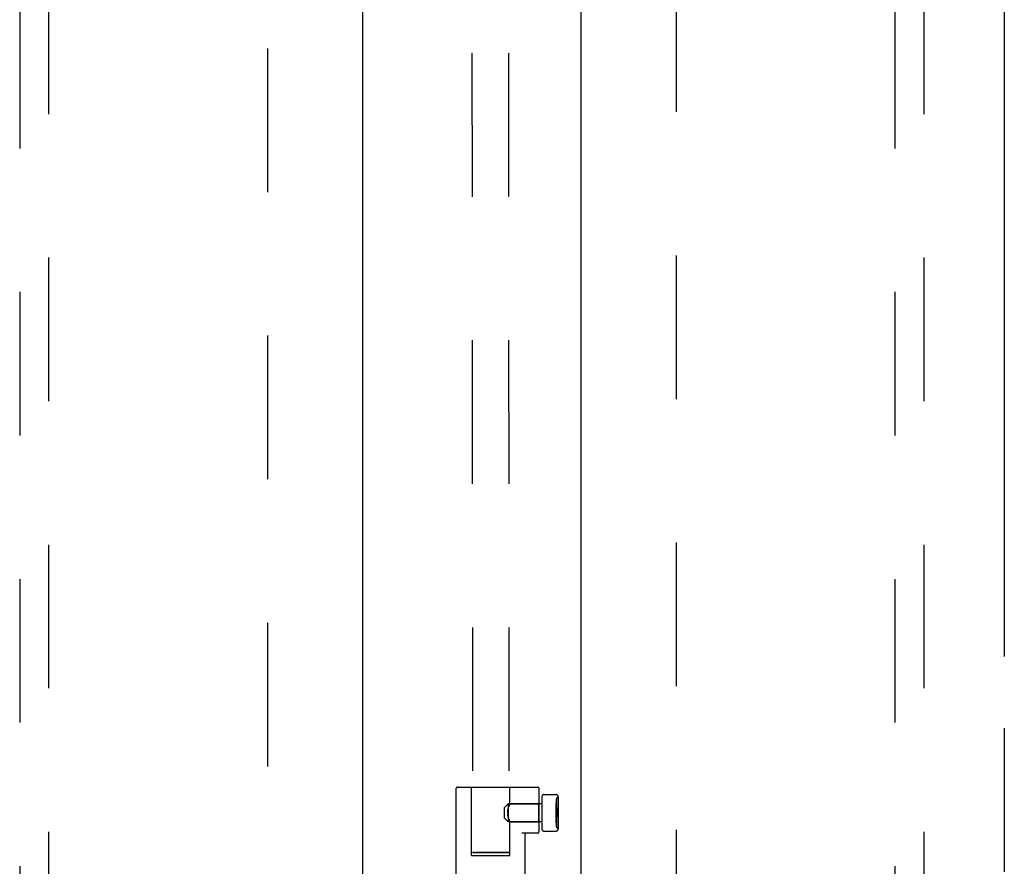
# Model space of a CAD drawing. Header units: inches. Extents: x 0 to 224, y 0 to 145.
# Tile 15 of 125: x 62.7 to 71.14, y 55.36 to 62.61. Entities that reach past the tile are written whole.
import ezdxf

# ---------------------------------------------------------------- set-up
doc = ezdxf.new("R2010")
doc.units = ezdxf.units.IN
doc.header["$LTSCALE"] = 12.302632
doc.header["$MEASUREMENT"] = 0
doc.linetypes.add('HIDDEN', pattern=[0.2, 0.1, -0.1])
doc.linetypes.add('PHANTOM', pattern=[0.8, 0.45, -0.05, 0.1, -0.05, 0.1, -0.05])
doc.layers.get('0').update_dxf_attribs({"linetype": 'CONTINUOUS'})
for name, color, linetype in [('02___PRT_ALL_AXES', 7, 'CONTINUOUS'), ('AVAILABLE_DOOR_SPACES', 7, 'CONTINUOUS'), ('DEFAULT_2', 8, 'HIDDEN')]:
    doc.layers.add(name, color=color, linetype=linetype)

msp = doc.modelspace()

# ---------------------------------------------------------------- linework, layer by layer
at = {"color": 3, "linetype": 'Continuous'}
for p, q in [((65.6353, 83.4002), (65.6353, 21.1082)), ((67.5103, 21.1082), (67.5103, 83.4002))]:
    msp.add_line(p, q, dxfattribs=at)
at = {"layer": '02___PRT_ALL_AXES', "color": 8, "linetype": 'HIDDEN'}
for p, q in [((66.4393, 55.2612), (66.4393, 56.0282)), ((67.3103, 55.9482), (67.3123, 55.9482)), ((67.3123, 55.6882), (67.3123, 55.9482)), ((67.1723, 55.8947), (66.8823, 55.8947)), ((66.8843, 55.8552), (66.886, 55.8617)), ((66.886, 55.8617), (66.8879, 55.8677)), ((66.895, 55.8868), (66.8934, 55.8829)), ((66.8965, 55.8902), (66.895, 55.8868)), ((66.8986, 55.8948), (66.8965, 55.8901)), ((66.8991, 55.8959), (66.8986, 55.8947)), ((66.8991, 55.8959), (66.8993, 55.8962)), ((66.8993, 55.8962), (67.1473, 55.8962)), ((67.1473, 55.7402), (67.1473, 55.8962)), ((67.1723, 55.8947), (67.1723, 55.7417)), ((67.2953, 55.9332), (67.2953, 55.7032)), ((66.8797, 55.8182), (66.8799, 55.826)), ((66.8797, 55.8182), (66.8799, 55.8104)), ((66.8799, 55.826), (66.8805, 55.8337)), ((66.8805, 55.8028), (66.8799, 55.8105)), ((66.8805, 55.8336), (66.8815, 55.8411)), ((66.8815, 55.7953), (66.8805, 55.8029)), ((66.8815, 55.8411), (66.8828, 55.8484)), ((66.8828, 55.7881), (66.8815, 55.7954)), ((66.8827, 55.8483), (66.8843, 55.8552)), ((66.8843, 55.7812), (66.8827, 55.7881)), ((66.886, 55.7747), (66.8843, 55.7813)), ((67.1723, 55.7417), (66.8823, 55.7417)), ((66.8916, 55.7581), (66.8934, 55.7535)), ((66.8934, 55.7536), (66.8951, 55.7496)), ((66.895, 55.7497), (66.8965, 55.7462)), ((66.8965, 55.7463), (66.8986, 55.7417)), ((66.8986, 55.7417), (66.8991, 55.7406)), ((66.8991, 55.7406), (66.8993, 55.7402)), ((66.8993, 55.7402), (67.1473, 55.7402)), ((67.3103, 55.6882), (67.3123, 55.6882)), ((67.0293, 55.2612), (67.0293, 55.6342))]:
    msp.add_line(p, q, dxfattribs=at)
for points in [[(66.8879, 55.8677), (66.8897, 55.8733), (66.8916, 55.8784), (66.8934, 55.8829)], [(66.8934, 55.8829), (66.8916, 55.8784), (66.8897, 55.8733)], [(66.8916, 55.7581), (66.8898, 55.7631), (66.8879, 55.7687), (66.886, 55.7748)], [(66.886, 55.7747), (66.8879, 55.7687), (66.8897, 55.7632)]]:
    msp.add_lwpolyline(points, dxfattribs=at)
for centre, start, end in [((67.3103, 55.9332), 90, 180), ((67.3103, 55.7032), 180, 270)]:
    msp.add_arc(centre, 0.015, start, end, dxfattribs=at)
at = {"layer": 'AVAILABLE_DOOR_SPACES', "color": 4, "linetype": 'PHANTOM'}
msp.add_line((71.1353, 82.3792), (71.1353, 53.1292), dxfattribs=at)
at = {"layer": 'DEFAULT_2', "color": 8, "linetype": 'HIDDEN'}
for p, q in [((66.5583, 84.4732), (66.578, 55.478)), ((66.8708, 84.4734), (66.8905, 55.4782)), ((64.8228, 21.7692), (64.8228, 82.7392)), ((68.3228, 82.7392), (68.3228, 21.7692)), ((62.6978, 82.4267), (62.6978, 54.4249)), ((62.9478, 54.4249), (62.9478, 82.4267)), ((70.1978, 82.4267), (70.1978, 54.4249)), ((70.4478, 54.4249), (70.4478, 82.4267)), ((66.4493, 56.0382), (67.1373, 56.0382)), ((66.5693, 55.4532), (66.5693, 56.0382)), ((66.8993, 55.8962), (66.8993, 56.0382)), ((67.1473, 56.0282), (67.1473, 55.6542)), ((67.1723, 55.955), (67.1723, 55.6815)), ((67.1923, 55.975), (67.2923, 55.975)), ((67.3123, 55.955), (67.3123, 55.6815)), ((66.8523, 55.8647), (66.8823, 55.8947)), ((66.8523, 55.7717), (66.8523, 55.8647)), ((66.8823, 55.8947), (66.8823, 55.7417)), ((67.2953, 55.7332), (67.2953, 55.9032)), ((67.2953, 55.9032), (67.2963, 55.9032)), ((67.2953, 55.9017), (67.2963, 55.9017)), ((67.2953, 55.8599), (67.2973, 55.8599)), ((67.2953, 55.8598), (67.2973, 55.8598)), ((67.2963, 55.9032), (67.2963, 55.7332)), ((67.2973, 55.8599), (67.2973, 55.78)), ((67.2953, 55.8548), (67.2973, 55.8548)), ((67.2953, 55.8461), (67.2973, 55.8461)), ((67.2953, 55.8171), (67.2973, 55.8171)), ((67.2953, 55.8148), (67.2973, 55.8148)), ((67.2953, 55.8126), (67.2973, 55.8126)), ((67.2953, 55.785), (67.2973, 55.785)), ((67.2953, 55.78), (67.2973, 55.78)), ((66.8523, 55.7717), (66.8823, 55.7417)), ((66.8993, 55.4532), (66.8993, 55.7402)), ((67.2953, 55.7347), (67.2963, 55.7347)), ((67.2953, 55.7332), (67.2963, 55.7332)), ((67.1373, 55.6442), (66.9998, 55.6442)), ((67.1923, 55.6615), (67.2923, 55.6615)), ((66.5693, 55.4532), (66.8993, 55.4532)), ((66.6091, 55.4798), (66.6237, 55.4801)), ((66.6237, 55.4801), (66.6406, 55.4804)), ((66.6406, 55.4758), (66.6237, 55.476)), ((66.6406, 55.4804), (66.6593, 55.4806)), ((66.6593, 55.4756), (66.6406, 55.4758)), ((66.6593, 55.4806), (66.6796, 55.4808)), ((66.6796, 55.4754), (66.6593, 55.4756)), ((66.6796, 55.4808), (66.701, 55.4809)), ((66.701, 55.4753), (66.6796, 55.4754)), ((66.701, 55.4809), (66.7231, 55.481)), ((66.7231, 55.4753), (66.701, 55.4753)), ((66.7231, 55.481), (66.7453, 55.481)), ((66.7453, 55.4753), (66.7231, 55.4753)), ((66.7453, 55.481), (66.7674, 55.4809)), ((66.7674, 55.4754), (66.7453, 55.4753)), ((66.7674, 55.4809), (66.7888, 55.4808)), ((66.7888, 55.4755), (66.7674, 55.4754)), ((66.7888, 55.4808), (66.8091, 55.4807)), ((66.8091, 55.4757), (66.7888, 55.4755)), ((66.8091, 55.4807), (66.8278, 55.4805)), ((66.8278, 55.4759), (66.8091, 55.4757)), ((66.8278, 55.4805), (66.8447, 55.4802)), ((66.8447, 55.4762), (66.8278, 55.4759)), ((66.8593, 55.4765), (66.8447, 55.4762))]:
    msp.add_line(p, q, dxfattribs=at)
for points in [[(66.578, 55.478), (66.5784, 55.4782), (66.5795, 55.4784), (66.5815, 55.4786), (66.5843, 55.4788), (66.5878, 55.479), (66.5921, 55.4792), (66.5971, 55.4794), (66.6028, 55.4796), (66.6091, 55.4798)], [(66.6237, 55.476), (66.6091, 55.4763), (66.6028, 55.4765), (66.5971, 55.4767), (66.5921, 55.4769), (66.5878, 55.477), (66.5843, 55.4772), (66.5815, 55.4774), (66.5795, 55.4776), (66.5784, 55.4778), (66.578, 55.478)], [(66.8447, 55.4802), (66.8593, 55.4799), (66.8656, 55.4798), (66.8713, 55.4796), (66.8763, 55.4794), (66.8806, 55.4792), (66.8841, 55.479), (66.8869, 55.4788), (66.8889, 55.4786), (66.8901, 55.4784), (66.8905, 55.4782)], [(66.8905, 55.4782), (66.8901, 55.478), (66.8889, 55.4778), (66.8869, 55.4776), (66.8841, 55.4774), (66.8806, 55.4772), (66.8763, 55.4771), (66.8713, 55.4769), (66.8656, 55.4767), (66.8593, 55.4765)]]:
    msp.add_lwpolyline(points, dxfattribs=at)
for centre, radius, start, end in [((66.4493, 56.0282), 0.01, 90, 180), ((67.1373, 56.0282), 0.01, 0, 90), ((67.1923, 55.955), 0.02, 89.99971, 180), ((67.2923, 55.955), 0.02, 0, 90.00029), ((67.0393, 55.6342), 0.01, 90, 180), ((67.1373, 55.6542), 0.01, 270, 360), ((67.1923, 55.6815), 0.02, 180, 270.00029), ((67.2923, 55.6815), 0.02, 269.99952, 360)]:
    msp.add_arc(centre, radius, start, end, dxfattribs=at)

doc.saveas('drawing.dxf')
